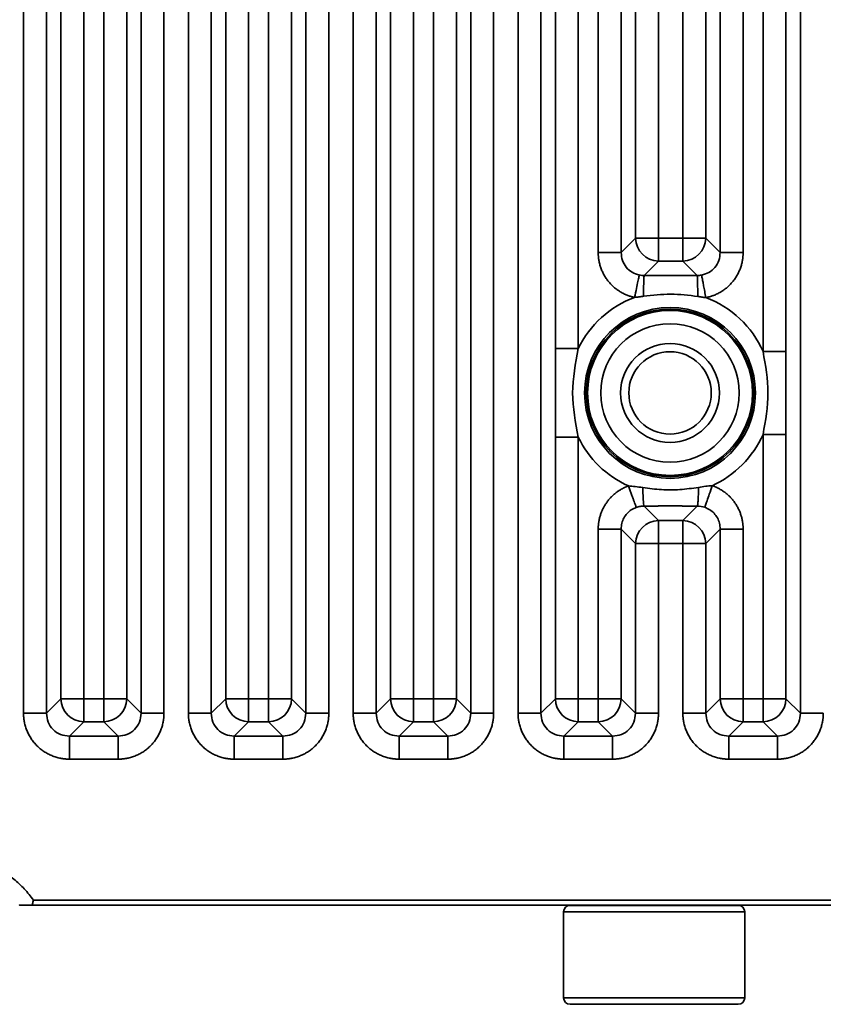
# Model space of a CAD drawing. Header units: millimetres. Extents: x 31 to 1647, y 187 to 975.
# Tile 122 of 151: x 1464 to 1488, y 385 to 415. Entities that reach past the tile are written whole.
import ezdxf

# ---------------------------------------------------------------- set-up
doc = ezdxf.new("R2010")
doc.units = ezdxf.units.MM
doc.layers.add('1', color=7, linetype='Continuous', true_color=0xffffff)

msp = doc.modelspace()

# ---------------------------------------------------------------- linework, layer by layer
at = {"layer": '1', "color": 18, "linetype": 'Continuous', "lineweight": 35}
for p, q in [((1463.7262, 394.1113), (1463.7262, 725.5372)), ((1464.4224, 725.5372), (1464.4224, 394.1113)), ((1467.2906, 394.1113), (1467.2906, 725.5372)), ((1467.9868, 725.5372), (1467.9868, 394.1113)), ((1468.7262, 394.1113), (1468.7262, 725.5372)), ((1469.4224, 725.5372), (1469.4224, 394.1113)), ((1472.2906, 394.1113), (1472.2906, 725.5372)), ((1472.9868, 725.5372), (1472.9868, 394.1113)), ((1473.7262, 394.1113), (1473.7262, 725.5372)), ((1474.4224, 725.5372), (1474.4224, 394.1113)), ((1477.2906, 394.1113), (1477.2906, 725.5372)), ((1477.9868, 725.5372), (1477.9868, 394.1113)), ((1478.7262, 394.1113), (1478.7262, 725.5372)), ((1479.4224, 725.5372), (1479.4224, 394.1113)), ((1487.2906, 394.1113), (1487.2906, 725.5372)), ((1464.8582, 394.5471), (1464.8582, 725.1014)), ((1465.5544, 725.1014), (1465.5544, 394.5471)), ((1466.1587, 394.5471), (1466.1587, 725.1014)), ((1466.8548, 725.1014), (1466.8548, 394.5471)), ((1469.8582, 394.5471), (1469.8582, 725.1014)), ((1470.5544, 725.1014), (1470.5544, 394.5471)), ((1471.1587, 394.5471), (1471.1587, 725.1014)), ((1471.8548, 725.1014), (1471.8548, 394.5471)), ((1474.8582, 394.5471), (1474.8582, 725.1014)), ((1475.5544, 725.1014), (1475.5544, 394.5471)), ((1476.1587, 394.5471), (1476.1587, 725.1014)), ((1476.8548, 725.1014), (1476.8548, 394.5471)), ((1486.1587, 405.0811), (1486.1587, 714.5673)), ((1486.8548, 714.5673), (1486.8548, 405.0811)), ((1479.8582, 405.1674), (1479.8582, 714.4811)), ((1480.5544, 714.4811), (1480.5544, 405.1674)), ((1481.1587, 408.0837), (1481.1587, 711.5648)), ((1481.8548, 711.5648), (1481.8548, 408.0837)), ((1484.8582, 408.0837), (1484.8582, 711.5648)), ((1485.5544, 711.5648), (1485.5544, 408.0837)), ((1482.2906, 408.5195), (1482.2906, 711.129)), ((1482.9868, 711.129), (1482.9868, 408.5195)), ((1483.7262, 408.5195), (1483.7262, 711.129)), ((1484.4224, 711.129), (1484.4224, 408.5195)), ((1481.8548, 408.0837), (1482.2906, 408.5195)), ((1482.2906, 408.5195), (1482.9868, 408.5195)), ((1482.9868, 408.5195), (1483.7262, 408.5195)), ((1482.9868, 407.8234), (1482.9868, 408.5195)), ((1483.7262, 407.8234), (1483.7262, 408.5195)), ((1483.7262, 408.5195), (1484.4224, 408.5195)), ((1484.4224, 408.5195), (1484.8582, 408.0837)), ((1482.9868, 407.8234), (1482.5504, 407.387)), ((1483.7262, 407.8234), (1482.9868, 407.8234)), ((1484.1625, 407.3871), (1483.7262, 407.8234)), ((1480.5544, 405.1674), (1479.8582, 405.1674)), ((1486.8548, 405.0811), (1486.1587, 405.0811)), ((1486.1587, 394.5471), (1486.1587, 402.5673)), ((1486.8548, 402.5673), (1486.1587, 402.5673)), ((1486.8548, 402.5673), (1486.8548, 394.5471)), ((1480.5544, 402.4811), (1479.8582, 402.4811)), ((1479.8582, 394.5471), (1479.8582, 402.4811)), ((1480.5544, 402.4811), (1480.5544, 394.5471)), ((1482.5484, 400.3935), (1482.9868, 399.9551)), ((1483.7262, 399.9551), (1484.1644, 400.3933)), ((1482.9868, 399.9551), (1482.9868, 399.259)), ((1482.9868, 399.9551), (1483.7262, 399.9551)), ((1483.7262, 399.9551), (1483.7262, 399.259)), ((1481.1587, 394.5471), (1481.1587, 399.6948)), ((1482.2906, 399.259), (1481.8548, 399.6948)), ((1481.8548, 399.6948), (1481.8548, 394.5471)), ((1484.8582, 399.6948), (1484.4224, 399.259)), ((1484.8582, 394.5471), (1484.8582, 399.6948)), ((1485.5544, 399.6948), (1485.5544, 394.5471)), ((1482.2906, 399.259), (1482.9868, 399.259)), ((1482.2906, 394.1113), (1482.2906, 399.259)), ((1483.7262, 399.259), (1482.9868, 399.259)), ((1482.9868, 399.259), (1482.9868, 394.1113)), ((1484.4224, 399.259), (1483.7262, 399.259)), ((1483.7262, 394.1113), (1483.7262, 399.259)), ((1484.4224, 399.259), (1484.4224, 394.1113)), ((1464.4224, 394.1113), (1464.8582, 394.5471)), ((1465.5544, 394.5471), (1464.8582, 394.5471)), ((1465.5544, 394.5471), (1466.1587, 394.5471)), ((1465.5544, 394.5471), (1465.5544, 393.8509)), ((1466.1587, 394.5471), (1466.1587, 393.8509)), ((1466.8548, 394.5471), (1466.1587, 394.5471)), ((1466.8548, 394.5471), (1467.2906, 394.1113)), ((1469.4224, 394.1113), (1469.8582, 394.5471)), ((1470.5544, 394.5471), (1469.8582, 394.5471)), ((1470.5544, 394.5471), (1470.5544, 393.8509)), ((1470.5544, 394.5471), (1471.1587, 394.5471)), ((1471.1587, 394.5471), (1471.1587, 393.8509)), ((1471.8548, 394.5471), (1471.1587, 394.5471)), ((1471.8548, 394.5471), (1472.2906, 394.1113)), ((1474.4224, 394.1113), (1474.8582, 394.5471)), ((1475.5544, 394.5471), (1474.8582, 394.5471)), ((1475.5544, 394.5471), (1475.5544, 393.8509)), ((1475.5544, 394.5471), (1476.1587, 394.5471)), ((1476.1587, 394.5471), (1476.1587, 393.8509)), ((1476.8548, 394.5471), (1476.1587, 394.5471)), ((1476.8548, 394.5471), (1477.2906, 394.1113)), ((1479.4224, 394.1113), (1479.8582, 394.5471)), ((1480.5544, 394.5471), (1479.8582, 394.5471)), ((1480.5544, 394.5471), (1480.5544, 393.8509)), ((1480.5544, 394.5471), (1481.1587, 394.5471)), ((1481.1587, 394.5471), (1481.1587, 393.8509)), ((1481.1587, 394.5471), (1481.8548, 394.5471)), ((1481.8548, 394.5471), (1482.2906, 394.1113)), ((1484.4224, 394.1113), (1484.8582, 394.5471)), ((1484.8582, 394.5471), (1485.5544, 394.5471)), ((1485.5544, 394.5471), (1486.1587, 394.5471)), ((1485.5544, 393.8509), (1485.5544, 394.5471)), ((1486.1587, 393.8509), (1486.1587, 394.5471)), ((1486.8548, 394.5471), (1486.1587, 394.5471)), ((1486.8548, 394.5471), (1487.2906, 394.1113)), ((1465.5544, 393.8509), (1465.1186, 393.4151)), ((1466.1587, 393.8509), (1465.5544, 393.8509)), ((1466.5945, 393.4151), (1466.1587, 393.8509)), ((1470.5544, 393.8509), (1470.1186, 393.4151)), ((1471.1587, 393.8509), (1470.5544, 393.8509)), ((1471.5945, 393.4151), (1471.1587, 393.8509)), ((1475.5544, 393.8509), (1475.1186, 393.4151)), ((1476.1587, 393.8509), (1475.5544, 393.8509)), ((1476.5945, 393.4151), (1476.1587, 393.8509)), ((1480.5544, 393.8509), (1480.1186, 393.4151)), ((1481.1587, 393.8509), (1480.5544, 393.8509)), ((1481.5945, 393.4151), (1481.1587, 393.8509)), ((1485.5544, 393.8509), (1485.1186, 393.4151)), ((1486.1587, 393.8509), (1485.5544, 393.8509)), ((1486.5945, 393.4151), (1486.1587, 393.8509)), ((1465.1186, 393.4151), (1466.5945, 393.4151)), ((1470.1186, 393.4151), (1471.5945, 393.4151)), ((1475.1186, 393.4151), (1476.5945, 393.4151)), ((1480.1186, 393.4151), (1481.5945, 393.4151)), ((1485.1186, 393.4151), (1486.5945, 393.4151)), ((1466.5945, 392.719), (1465.1186, 392.719)), ((1471.5945, 392.719), (1470.1186, 392.719)), ((1476.5945, 392.719), (1475.1186, 392.719)), ((1481.5945, 392.719), (1480.1186, 392.719)), ((1486.5945, 392.719), (1485.1186, 392.719)), ((1561.9827, 388.2942), (1463.9927, 388.2942)), ((1464.0273, 388.4386), (1561.9831, 388.4384)), ((1485.4065, 388.2842), (1480.3065, 388.2842)), ((1481.3565, 388.2942), (1481.3565, 388.2842)), ((1482.8565, 388.2842), (1482.8565, 388.2942)), ((1484.3565, 388.2842), (1484.3565, 388.2942)), ((1480.1065, 388.0842), (1480.1065, 385.4842)), ((1480.1065, 388.0842), (1485.6065, 388.0842)), ((1485.6065, 385.4842), (1485.6065, 388.0842)), ((1480.1065, 385.4842), (1485.6065, 385.4842)), ((1485.4065, 385.2842), (1480.3065, 385.2842))]:
    msp.add_line(p, q, dxfattribs=at)
for radius in [2.5913, 2.5399, 2.5, 2.1, 1.5, 1.25]:
    msp.add_circle((1483.3365, 403.8242), radius, dxfattribs=at)
for centre, radius, start, end in [((1483.3365, 403.8242), 3.0894, 110.32954, 154.2303), ((1483.3365, 403.8242), 3.0894, 24.00692, 69.39446), ((1483.3365, 403.8242), 3.0894, 294.44911, 335.99308), ((1483.3365, 403.8242), 3.0894, 205.7697, 245.90787), ((1480.3065, 388.0842), 0.2, 90, 180), ((1485.4065, 388.0842), 0.2, 0, 90), ((1480.3065, 385.4842), 0.2, 180, 270), ((1485.4065, 385.4842), 0.2, 270, 0)]:
    msp.add_arc(centre, radius, start, end, dxfattribs=at)
for centre, major_axis, start_param, end_param in [((1482.9868, 408.5195), (0.495, -0.495), 3.932454, 5.4923239), ((1483.7262, 408.5195), (0.495, 0.495), 3.932454, 5.4923239), ((1482.9868, 399.259), (-0.495, -0.495), 3.932454, 5.4923239), ((1483.7262, 399.259), (-0.495, 0.495), 3.932454, 5.4923239), ((1465.5544, 394.5471), (-0.495, 0.495), 0.7908614, 2.3507313), ((1466.1587, 394.5471), (-0.495, -0.495), 0.7908614, 2.3507313), ((1470.5544, 394.5471), (-0.495, 0.495), 0.7908614, 2.3507313), ((1471.1587, 394.5471), (-0.495, -0.495), 0.7908614, 2.3507313), ((1475.5544, 394.5471), (-0.495, 0.495), 0.7908614, 2.3507313), ((1476.1587, 394.5471), (-0.495, -0.495), 0.7908614, 2.3507313), ((1480.5544, 394.5471), (-0.495, 0.495), 0.7908614, 2.3507313), ((1481.1587, 394.5471), (-0.495, -0.495), 0.7908614, 2.3507313), ((1485.5544, 394.5471), (-0.495, 0.495), 0.7908614, 2.3507313), ((1486.1587, 394.5471), (-0.495, -0.495), 0.7908614, 2.3507313)]:
    msp.add_ellipse(centre, major_axis=major_axis, ratio=0.989133, start_param=start_param, end_param=end_param, dxfattribs=at)
for points, degree, knots in [([(1481.8543, 408.0837), (1481.8499, 408.0838), (1481.8416, 408.0839), (1481.8174, 408.084), (1481.8016, 408.084), (1481.7628, 408.0841), (1481.7399, 408.0841), (1481.6879, 408.0841), (1481.6588, 408.0841), (1481.5953, 408.084), (1481.5609, 408.084), (1481.488, 408.0839), (1481.4494, 408.0839), (1481.3696, 408.0838), (1481.3283, 408.0838), (1481.2442, 408.0838), (1481.2014, 408.0837), (1481.1587, 408.0837)], 3, [0, 0, 0, 0, 0.125, 0.125, 0.25, 0.25, 0.375, 0.375, 0.5, 0.5, 0.625, 0.625, 0.75, 0.75, 0.875, 0.875, 1, 1, 1, 1]), ([(1481.8548, 408.0837), (1481.8621, 408.0024), (1481.8764, 407.8415), (1482.0003, 407.6303), (1482.1802, 407.4695), (1482.3307, 407.4238), (1482.4057, 407.4011)], 3, [0, 0, 0, 0, 0.2563604, 0.5070731, 0.7542266, 1, 1, 1, 1]), ([(1484.2942, 407.3986), (1484.3708, 407.4203), (1484.5244, 407.4639), (1484.7089, 407.6251), (1484.8361, 407.8384), (1484.8508, 408.0014), (1484.8582, 408.0837)], 3, [0, 0, 0, 0, 0.2462323, 0.4935027, 0.7440432, 1, 1, 1, 1]), ([(1485.5544, 408.0837), (1485.5116, 408.0837), (1485.4688, 408.0838), (1485.3848, 408.0838), (1485.3434, 408.0838), (1485.2636, 408.0839), (1485.2251, 408.0839), (1485.1522, 408.084), (1485.1178, 408.084), (1485.0542, 408.0841), (1485.0251, 408.0841), (1484.9731, 408.0841), (1484.9502, 408.0841), (1484.9115, 408.084), (1484.8956, 408.084), (1484.8715, 408.0839), (1484.8632, 408.0838), (1484.8588, 408.0837)], 3, [0, 0, 0, 0, 0.125, 0.125, 0.25, 0.25, 0.375, 0.375, 0.5, 0.5, 0.625, 0.625, 0.75, 0.75, 0.875, 0.875, 1, 1, 1, 1]), ([(1482.4054, 407.3985), (1482.4021, 407.3835), (1482.395, 407.3518), (1482.3645, 407.2113), (1482.3201, 406.9958), (1482.2827, 406.8153), (1482.2632, 406.7212)], 3, [0, 0, 0, 0, 0.2151768, 0.4534791, 0.7150565, 1, 1, 1, 1]), ([(1482.5323, 406.7565), (1482.5333, 406.8482), (1482.5352, 407.0229), (1482.5408, 407.2214), (1482.5453, 407.3456), (1482.5486, 407.3722), (1482.5502, 407.3847)], 3, [0, 0, 0, 0, 0.29134, 0.5551006, 0.7912979, 1, 1, 1, 1]), ([(1482.5504, 407.387), (1482.9157, 407.3859), (1483.0877, 407.3856), (1483.2342, 407.3853), (1483.3565, 407.3853), (1483.5799, 407.3854), (1484.1625, 407.3871)], 2, [0, 0, 0, 0.3333333, 0.3333333, 0.5, 0.5, 1, 1, 1]), ([(1484.1797, 406.751), (1484.179, 406.7913), (1484.1783, 406.8314), (1484.1769, 406.9097), (1484.1762, 406.948), (1484.1747, 407.0215), (1484.174, 407.0568), (1484.1726, 407.1233), (1484.1719, 407.1546), (1484.1705, 407.2121), (1484.1697, 407.2384), (1484.1683, 407.2851), (1484.1676, 407.3056), (1484.1661, 407.3402), (1484.1654, 407.3543), (1484.164, 407.3757), (1484.1632, 407.383), (1484.1625, 407.3868)], 3, [0, 0, 0, 0, 0.125, 0.125, 0.25, 0.25, 0.375, 0.375, 0.5, 0.5, 0.625, 0.625, 0.75, 0.75, 0.875, 0.875, 1, 1, 1, 1]), ([(1484.4238, 406.716), (1484.4117, 406.7799), (1484.3883, 406.9042), (1484.3572, 407.0717), (1484.3317, 407.2069), (1484.3126, 407.3055), (1484.2995, 407.3708), (1484.296, 407.3881), (1484.2944, 407.3965)], 3, [0, 0, 0, 0, 0.1927588, 0.3750405, 0.5468693, 0.7082766, 0.8593029, 1, 1, 1, 1]), ([(1482.5323, 406.7566), (1482.4864, 406.7496), (1482.397, 406.7359), (1482.307, 406.726), (1482.2632, 406.7212)], 3, [0, 0, 0, 0, 0.5130515, 1, 1, 1, 1]), ([(1484.1797, 406.7504), (1483.9054, 406.7842), (1483.3565, 406.8519), (1482.8072, 406.7884), (1482.5323, 406.7566)], 3, [0, 0, 0, 0, 0.4997383, 1, 1, 1, 1]), ([(1484.4238, 406.716), (1484.3839, 406.7208), (1484.3023, 406.7307), (1484.2212, 406.7437), (1484.1797, 406.7504)], 3, [0, 0, 0, 0, 0.4881515, 1, 1, 1, 1]), ([(1479.8582, 402.4811), (1479.8582, 402.8813), (1479.8618, 403.2809), (1479.8631, 404.1767), (1479.8582, 404.6718), (1479.8582, 405.1674)], 3, [0, 0, 0, 0, 0.4466024, 0.4466024, 1, 1, 1, 1]), ([(1486.8548, 405.0811), (1486.8548, 404.6621), (1486.8516, 404.2433), (1486.8516, 403.4051), (1486.8548, 402.9864), (1486.8548, 402.5673)], 3, [0, 0, 0, 0, 0.5, 0.5, 1, 1, 1, 1]), ([(1484.2036, 400.9599), (1484.2753, 400.9722), (1484.4117, 400.9955), (1484.5497, 401.0066), (1484.6152, 401.0119)], 3, [0, 0, 0, 0, 0.5253636, 1, 1, 1, 1]), ([(1484.3918, 400.3615), (1484.3974, 400.3774), (1484.409, 400.4104), (1484.4589, 400.5508), (1484.5286, 400.7568), (1484.5856, 400.925), (1484.6151, 401.0119)], 3, [0, 0, 0, 0, 0.2253752, 0.4664292, 0.7243077, 1, 1, 1, 1]), ([(1482.0754, 401.004), (1482.1442, 400.9992), (1482.2896, 400.9892), (1482.4333, 400.9656), (1482.509, 400.9532)], 3, [0, 0, 0, 0, 0.4734008, 1, 1, 1, 1]), ([(1482.312, 400.3526), (1482.3102, 400.3578), (1482.3071, 400.3665), (1482.2984, 400.3908), (1482.2928, 400.4062), (1482.2793, 400.4435), (1482.2714, 400.4652), (1482.2536, 400.5142), (1482.2437, 400.5415), (1482.2221, 400.6008), (1482.2105, 400.6328), (1482.1859, 400.7003), (1482.1729, 400.7359), (1482.1461, 400.8097), (1482.1322, 400.8478), (1482.1041, 400.9253), (1482.0898, 400.9647), (1482.0755, 401.004)], 3, [0, 0, 0, 0, 0.125, 0.125, 0.25, 0.25, 0.375, 0.375, 0.5, 0.5, 0.625, 0.625, 0.75, 0.75, 0.875, 0.875, 1, 1, 1, 1]), ([(1482.509, 400.9532), (1482.6974, 400.9284), (1483.0719, 400.879), (1483.6417, 400.8815), (1484.0156, 400.9337), (1484.2036, 400.9599)], 3, [0, 0, 0, 0, 0.334704, 0.6655935, 1, 1, 1, 1]), ([(1482.5472, 400.4001), (1482.5432, 400.4159), (1482.5341, 400.4516), (1482.5193, 400.6383), (1482.5127, 400.8425), (1482.5091, 400.9539)], 3, [0, 0, 0, 0, 0.2663122, 0.5998706, 1, 1, 1, 1]), ([(1482.3111, 400.3515), (1482.2603, 400.3295), (1482.1582, 400.2853), (1482.0298, 400.1736), (1481.9307, 400.0341), (1481.8656, 399.8705), (1481.8585, 399.7538), (1481.8548, 399.6948)], 3, [0, 0, 0, 0, 0.1939374, 0.3900011, 0.5891178, 0.7921725, 1, 1, 1, 1]), ([(1482.5484, 400.3935), (1482.5081, 400.3934), (1482.4679, 400.3898), (1482.3886, 400.3757), (1482.3496, 400.3653), (1482.3117, 400.3517)], 3, [0, 0, 0, 0, 0.5, 0.5, 1, 1, 1, 1]), ([(1484.1644, 400.3933), (1483.8968, 400.3949), (1483.7606, 400.3956), (1483.5372, 400.3966), (1483.1755, 400.3967), (1482.9522, 400.3957), (1482.8007, 400.3951), (1482.5484, 400.3935)], 2, [0, 0, 0, 0.25, 0.25, 0.5, 0.75, 0.75, 1, 1, 1]), ([(1484.8582, 399.6948), (1484.8545, 399.7545), (1484.8471, 399.8728), (1484.7802, 400.0383), (1484.6786, 400.1789), (1484.5469, 400.2907), (1484.4426, 400.3339), (1484.3906, 400.3554)], 3, [0, 0, 0, 0, 0.2075966, 0.4105111, 0.6096031, 0.8057825, 1, 1, 1, 1]), ([(1481.1587, 399.6948), (1481.2014, 399.6947), (1481.2442, 399.6947), (1481.3283, 399.6947), (1481.3696, 399.6946), (1481.4495, 399.6946), (1481.488, 399.6946), (1481.5609, 399.6945), (1481.5953, 399.6945), (1481.6589, 399.6945), (1481.688, 399.6945), (1481.74, 399.6945), (1481.7629, 399.6945), (1481.8017, 399.6945), (1481.8176, 399.6946), (1481.8418, 399.6946), (1481.8501, 399.6947), (1481.8545, 399.6948)], 3, [0, 0, 0, 0, 0.125, 0.125, 0.25, 0.25, 0.375, 0.375, 0.5, 0.5, 0.625, 0.625, 0.75, 0.75, 0.875, 0.875, 1, 1, 1, 1]), ([(1484.8585, 399.6948), (1484.863, 399.6947), (1484.8713, 399.6946), (1484.8955, 399.6945), (1484.9113, 399.6945), (1484.9501, 399.6945), (1484.973, 399.6945), (1485.025, 399.6945), (1485.0542, 399.6945), (1485.1177, 399.6945), (1485.1521, 399.6945), (1485.225, 399.6946), (1485.2636, 399.6946), (1485.3434, 399.6946), (1485.3847, 399.6947), (1485.4688, 399.6947), (1485.5116, 399.6947), (1485.5544, 399.6948)], 3, [0, 0, 0, 0, 0.125, 0.125, 0.25, 0.25, 0.375, 0.375, 0.5, 0.5, 0.625, 0.625, 0.75, 0.75, 0.875, 0.875, 1, 1, 1, 1]), ([(1463.7262, 394.1113), (1463.769, 394.1113), (1463.8117, 394.1113), (1463.8958, 394.1113), (1463.9372, 394.1113), (1464.017, 394.1113), (1464.0555, 394.1113), (1464.1284, 394.1113), (1464.1628, 394.1113), (1464.2264, 394.1113), (1464.2555, 394.1113), (1464.3076, 394.1113), (1464.3305, 394.1113), (1464.3693, 394.1113), (1464.3853, 394.1113), (1464.4095, 394.1113), (1464.4179, 394.1113), (1464.4224, 394.1113)], 3, [0, 0, 0, 0, 0.125, 0.125, 0.25, 0.25, 0.375, 0.375, 0.5, 0.5, 0.625, 0.625, 0.75, 0.75, 0.875, 0.875, 1, 1, 1, 1]), ([(1464.4224, 394.1113), (1464.4318, 394.0193), (1464.4507, 393.8362), (1464.611, 393.6039), (1464.8433, 393.4434), (1465.0265, 393.4246), (1465.1186, 393.4151)], 3, [0, 0, 0, 0, 0.251262, 0.4998651, 0.7485362, 1, 1, 1, 1]), ([(1466.5945, 393.4151), (1466.6866, 393.4246), (1466.8697, 393.4434), (1467.102, 393.6039), (1467.2624, 393.8362), (1467.2812, 394.0193), (1467.2906, 394.1113)], 3, [0, 0, 0, 0, 0.2514638, 0.5001349, 0.748738, 1, 1, 1, 1]), ([(1467.2906, 394.1113), (1467.2951, 394.1113), (1467.3035, 394.1113), (1467.3278, 394.1113), (1467.3437, 394.1113), (1467.3825, 394.1113), (1467.4054, 394.1113), (1467.4575, 394.1113), (1467.4866, 394.1113), (1467.5502, 394.1113), (1467.5846, 394.1113), (1467.6575, 394.1113), (1467.696, 394.1113), (1467.7759, 394.1113), (1467.8172, 394.1113), (1467.9013, 394.1113), (1467.944, 394.1113), (1467.9868, 394.1113)], 3, [0, 0, 0, 0, 0.125, 0.125, 0.25, 0.25, 0.375, 0.375, 0.5, 0.5, 0.625, 0.625, 0.75, 0.75, 0.875, 0.875, 1, 1, 1, 1]), ([(1468.7262, 394.1113), (1468.769, 394.1113), (1468.8117, 394.1113), (1468.8958, 394.1113), (1468.9372, 394.1113), (1469.017, 394.1113), (1469.0555, 394.1113), (1469.1284, 394.1113), (1469.1628, 394.1113), (1469.2264, 394.1113), (1469.2555, 394.1113), (1469.3076, 394.1113), (1469.3305, 394.1113), (1469.3693, 394.1113), (1469.3853, 394.1113), (1469.4095, 394.1113), (1469.4179, 394.1113), (1469.4224, 394.1113)], 3, [0, 0, 0, 0, 0.125, 0.125, 0.25, 0.25, 0.375, 0.375, 0.5, 0.5, 0.625, 0.625, 0.75, 0.75, 0.875, 0.875, 1, 1, 1, 1]), ([(1469.4224, 394.1113), (1469.4318, 394.0193), (1469.4507, 393.8362), (1469.611, 393.6039), (1469.8433, 393.4434), (1470.0265, 393.4246), (1470.1186, 393.4151)], 3, [0, 0, 0, 0, 0.251262, 0.4998651, 0.7485362, 1, 1, 1, 1]), ([(1471.5945, 393.4151), (1471.6866, 393.4246), (1471.8697, 393.4434), (1472.102, 393.6039), (1472.2624, 393.8362), (1472.2812, 394.0193), (1472.2906, 394.1113)], 3, [0, 0, 0, 0, 0.2514638, 0.5001349, 0.748738, 1, 1, 1, 1]), ([(1472.2906, 394.1113), (1472.2951, 394.1113), (1472.3035, 394.1113), (1472.3278, 394.1113), (1472.3437, 394.1113), (1472.3825, 394.1113), (1472.4054, 394.1113), (1472.4575, 394.1113), (1472.4866, 394.1113), (1472.5502, 394.1113), (1472.5846, 394.1113), (1472.6575, 394.1113), (1472.696, 394.1113), (1472.7759, 394.1113), (1472.8172, 394.1113), (1472.9013, 394.1113), (1472.944, 394.1113), (1472.9868, 394.1113)], 3, [0, 0, 0, 0, 0.125, 0.125, 0.25, 0.25, 0.375, 0.375, 0.5, 0.5, 0.625, 0.625, 0.75, 0.75, 0.875, 0.875, 1, 1, 1, 1]), ([(1473.7262, 394.1113), (1473.769, 394.1113), (1473.8117, 394.1113), (1473.8958, 394.1113), (1473.9372, 394.1113), (1474.017, 394.1113), (1474.0555, 394.1113), (1474.1284, 394.1113), (1474.1628, 394.1113), (1474.2264, 394.1113), (1474.2555, 394.1113), (1474.3076, 394.1113), (1474.3305, 394.1113), (1474.3693, 394.1113), (1474.3853, 394.1113), (1474.4095, 394.1113), (1474.4179, 394.1113), (1474.4224, 394.1113)], 3, [0, 0, 0, 0, 0.125, 0.125, 0.25, 0.25, 0.375, 0.375, 0.5, 0.5, 0.625, 0.625, 0.75, 0.75, 0.875, 0.875, 1, 1, 1, 1]), ([(1474.4224, 394.1113), (1474.4318, 394.0193), (1474.4507, 393.8362), (1474.611, 393.6039), (1474.8433, 393.4434), (1475.0265, 393.4246), (1475.1186, 393.4151)], 3, [0, 0, 0, 0, 0.251262, 0.4998651, 0.7485362, 1, 1, 1, 1]), ([(1476.5945, 393.4151), (1476.6866, 393.4246), (1476.8697, 393.4434), (1477.102, 393.6039), (1477.2624, 393.8362), (1477.2812, 394.0193), (1477.2906, 394.1113)], 3, [0, 0, 0, 0, 0.2514638, 0.5001349, 0.748738, 1, 1, 1, 1]), ([(1477.2906, 394.1113), (1477.2951, 394.1113), (1477.3035, 394.1113), (1477.3278, 394.1113), (1477.3437, 394.1113), (1477.3825, 394.1113), (1477.4054, 394.1113), (1477.4575, 394.1113), (1477.4866, 394.1113), (1477.5502, 394.1113), (1477.5846, 394.1113), (1477.6575, 394.1113), (1477.696, 394.1113), (1477.7759, 394.1113), (1477.8172, 394.1113), (1477.9013, 394.1113), (1477.944, 394.1113), (1477.9868, 394.1113)], 3, [0, 0, 0, 0, 0.125, 0.125, 0.25, 0.25, 0.375, 0.375, 0.5, 0.5, 0.625, 0.625, 0.75, 0.75, 0.875, 0.875, 1, 1, 1, 1]), ([(1478.7262, 394.1113), (1478.769, 394.1113), (1478.8117, 394.1113), (1478.8958, 394.1113), (1478.9372, 394.1113), (1479.017, 394.1113), (1479.0555, 394.1113), (1479.1284, 394.1113), (1479.1628, 394.1113), (1479.2264, 394.1113), (1479.2555, 394.1113), (1479.3076, 394.1113), (1479.3305, 394.1113), (1479.3693, 394.1113), (1479.3853, 394.1113), (1479.4095, 394.1113), (1479.4179, 394.1113), (1479.4224, 394.1113)], 3, [0, 0, 0, 0, 0.125, 0.125, 0.25, 0.25, 0.375, 0.375, 0.5, 0.5, 0.625, 0.625, 0.75, 0.75, 0.875, 0.875, 1, 1, 1, 1]), ([(1479.4224, 394.1113), (1479.4318, 394.0193), (1479.4507, 393.8362), (1479.611, 393.6039), (1479.8433, 393.4434), (1480.0265, 393.4246), (1480.1186, 393.4151)], 3, [0, 0, 0, 0, 0.251262, 0.4998651, 0.7485362, 1, 1, 1, 1]), ([(1481.5945, 393.4151), (1481.6866, 393.4246), (1481.8697, 393.4434), (1482.102, 393.6039), (1482.2624, 393.8362), (1482.2812, 394.0193), (1482.2906, 394.1113)], 3, [0, 0, 0, 0, 0.2514638, 0.5001349, 0.748738, 1, 1, 1, 1]), ([(1482.2906, 394.1113), (1482.2951, 394.1113), (1482.3035, 394.1113), (1482.3278, 394.1113), (1482.3437, 394.1113), (1482.3825, 394.1113), (1482.4054, 394.1113), (1482.4575, 394.1113), (1482.4866, 394.1113), (1482.5502, 394.1113), (1482.5846, 394.1113), (1482.6575, 394.1113), (1482.696, 394.1113), (1482.7759, 394.1113), (1482.8172, 394.1113), (1482.9013, 394.1113), (1482.944, 394.1113), (1482.9868, 394.1113)], 3, [0, 0, 0, 0, 0.125, 0.125, 0.25, 0.25, 0.375, 0.375, 0.5, 0.5, 0.625, 0.625, 0.75, 0.75, 0.875, 0.875, 1, 1, 1, 1]), ([(1484.4212, 394.1113), (1484.4169, 394.1114), (1484.4087, 394.1115), (1484.3846, 394.1117), (1484.3688, 394.1118), (1484.3301, 394.1118), (1484.3073, 394.1118), (1484.2553, 394.1118), (1484.2262, 394.1118), (1484.1627, 394.1117), (1484.1283, 394.1116), (1484.0554, 394.1115), (1484.0169, 394.1115), (1483.9371, 394.1114), (1483.8958, 394.1114), (1483.8117, 394.1113), (1483.769, 394.1113), (1483.7262, 394.1113)], 3, [0, 0, 0, 0, 0.125, 0.125, 0.25, 0.25, 0.375, 0.375, 0.5, 0.5, 0.625, 0.625, 0.75, 0.75, 0.875, 0.875, 1, 1, 1, 1]), ([(1484.4224, 394.1113), (1484.4318, 394.0193), (1484.4507, 393.8362), (1484.611, 393.6039), (1484.8433, 393.4434), (1485.0265, 393.4246), (1485.1186, 393.4151)], 3, [0, 0, 0, 0, 0.251262, 0.4998651, 0.7485362, 1, 1, 1, 1]), ([(1486.5945, 393.4151), (1486.6866, 393.4246), (1486.8697, 393.4434), (1487.102, 393.6039), (1487.2624, 393.8362), (1487.2812, 394.0193), (1487.2906, 394.1113)], 3, [0, 0, 0, 0, 0.2514638, 0.5001349, 0.748738, 1, 1, 1, 1]), ([(1487.2906, 394.1113), (1487.2951, 394.1113), (1487.3035, 394.1113), (1487.3278, 394.1113), (1487.3437, 394.1113), (1487.3825, 394.1113), (1487.4054, 394.1113), (1487.4575, 394.1113), (1487.4866, 394.1113), (1487.5502, 394.1113), (1487.5846, 394.1113), (1487.6575, 394.1113), (1487.696, 394.1113), (1487.7759, 394.1113), (1487.8172, 394.1113), (1487.9013, 394.1113), (1487.944, 394.1113), (1487.9868, 394.1113)], 3, [0, 0, 0, 0, 0.125, 0.125, 0.25, 0.25, 0.375, 0.375, 0.5, 0.5, 0.625, 0.625, 0.75, 0.75, 0.875, 0.875, 1, 1, 1, 1]), ([(1465.1186, 393.4151), (1465.1186, 393.4107), (1465.1186, 393.4023), (1465.1186, 393.378), (1465.1186, 393.3621), (1465.1186, 393.3232), (1465.1186, 393.3003), (1465.1186, 393.2483), (1465.1186, 393.2191), (1465.1186, 393.1556), (1465.1186, 393.1212), (1465.1186, 393.0482), (1465.1186, 393.0097), (1465.1186, 392.9299), (1465.1186, 392.8886), (1465.1186, 392.8045), (1465.1186, 392.7617), (1465.1186, 392.719)], 3, [0, 0, 0, 0, 0.125, 0.125, 0.25, 0.25, 0.375, 0.375, 0.5, 0.5, 0.625, 0.625, 0.75, 0.75, 0.875, 0.875, 1, 1, 1, 1]), ([(1466.5945, 393.414), (1466.5943, 393.4096), (1466.5942, 393.4014), (1466.594, 393.3773), (1466.594, 393.3615), (1466.5939, 393.3228), (1466.5939, 393.3), (1466.594, 393.248), (1466.594, 393.2189), (1466.5941, 393.1554), (1466.5941, 393.121), (1466.5942, 393.0481), (1466.5942, 393.0096), (1466.5943, 392.9298), (1466.5944, 392.8885), (1466.5944, 392.8044), (1466.5945, 392.7617), (1466.5945, 392.719)], 3, [0, 0, 0, 0, 0.125, 0.125, 0.25, 0.25, 0.375, 0.375, 0.5, 0.5, 0.625, 0.625, 0.75, 0.75, 0.875, 0.875, 1, 1, 1, 1]), ([(1470.1186, 393.4151), (1470.1186, 393.4107), (1470.1186, 393.4023), (1470.1186, 393.378), (1470.1186, 393.3621), (1470.1186, 393.3232), (1470.1186, 393.3003), (1470.1186, 393.2483), (1470.1186, 393.2191), (1470.1186, 393.1556), (1470.1186, 393.1212), (1470.1186, 393.0482), (1470.1186, 393.0097), (1470.1186, 392.9299), (1470.1186, 392.8886), (1470.1186, 392.8045), (1470.1186, 392.7617), (1470.1186, 392.719)], 3, [0, 0, 0, 0, 0.125, 0.125, 0.25, 0.25, 0.375, 0.375, 0.5, 0.5, 0.625, 0.625, 0.75, 0.75, 0.875, 0.875, 1, 1, 1, 1]), ([(1471.5945, 393.414), (1471.5943, 393.4096), (1471.5942, 393.4014), (1471.594, 393.3773), (1471.594, 393.3615), (1471.5939, 393.3228), (1471.5939, 393.3), (1471.594, 393.248), (1471.594, 393.2189), (1471.5941, 393.1554), (1471.5941, 393.121), (1471.5942, 393.0481), (1471.5942, 393.0096), (1471.5943, 392.9298), (1471.5944, 392.8885), (1471.5944, 392.8044), (1471.5945, 392.7617), (1471.5945, 392.719)], 3, [0, 0, 0, 0, 0.125, 0.125, 0.25, 0.25, 0.375, 0.375, 0.5, 0.5, 0.625, 0.625, 0.75, 0.75, 0.875, 0.875, 1, 1, 1, 1]), ([(1475.1186, 393.4151), (1475.1186, 393.4107), (1475.1186, 393.4023), (1475.1186, 393.378), (1475.1186, 393.3621), (1475.1186, 393.3232), (1475.1186, 393.3003), (1475.1186, 393.2483), (1475.1186, 393.2191), (1475.1186, 393.1556), (1475.1186, 393.1212), (1475.1186, 393.0482), (1475.1186, 393.0097), (1475.1186, 392.9299), (1475.1186, 392.8886), (1475.1186, 392.8045), (1475.1186, 392.7617), (1475.1186, 392.719)], 3, [0, 0, 0, 0, 0.125, 0.125, 0.25, 0.25, 0.375, 0.375, 0.5, 0.5, 0.625, 0.625, 0.75, 0.75, 0.875, 0.875, 1, 1, 1, 1]), ([(1476.5945, 393.414), (1476.5943, 393.4096), (1476.5942, 393.4014), (1476.594, 393.3773), (1476.594, 393.3615), (1476.5939, 393.3228), (1476.5939, 393.3), (1476.594, 393.248), (1476.594, 393.2189), (1476.5941, 393.1554), (1476.5941, 393.121), (1476.5942, 393.0481), (1476.5942, 393.0096), (1476.5943, 392.9298), (1476.5944, 392.8885), (1476.5944, 392.8044), (1476.5945, 392.7617), (1476.5945, 392.719)], 3, [0, 0, 0, 0, 0.125, 0.125, 0.25, 0.25, 0.375, 0.375, 0.5, 0.5, 0.625, 0.625, 0.75, 0.75, 0.875, 0.875, 1, 1, 1, 1]), ([(1480.1186, 393.4151), (1480.1186, 393.4107), (1480.1186, 393.4023), (1480.1186, 393.378), (1480.1186, 393.3621), (1480.1186, 393.3232), (1480.1186, 393.3003), (1480.1186, 393.2483), (1480.1186, 393.2191), (1480.1186, 393.1556), (1480.1186, 393.1212), (1480.1186, 393.0482), (1480.1186, 393.0097), (1480.1186, 392.9299), (1480.1186, 392.8886), (1480.1186, 392.8045), (1480.1186, 392.7617), (1480.1186, 392.719)], 3, [0, 0, 0, 0, 0.125, 0.125, 0.25, 0.25, 0.375, 0.375, 0.5, 0.5, 0.625, 0.625, 0.75, 0.75, 0.875, 0.875, 1, 1, 1, 1]), ([(1481.5945, 393.414), (1481.5943, 393.4096), (1481.5942, 393.4014), (1481.594, 393.3773), (1481.594, 393.3615), (1481.5939, 393.3228), (1481.5939, 393.3), (1481.594, 393.248), (1481.594, 393.2189), (1481.5941, 393.1554), (1481.5941, 393.121), (1481.5942, 393.0481), (1481.5942, 393.0096), (1481.5943, 392.9298), (1481.5944, 392.8885), (1481.5944, 392.8044), (1481.5945, 392.7617), (1481.5945, 392.719)], 3, [0, 0, 0, 0, 0.125, 0.125, 0.25, 0.25, 0.375, 0.375, 0.5, 0.5, 0.625, 0.625, 0.75, 0.75, 0.875, 0.875, 1, 1, 1, 1]), ([(1485.1186, 393.4151), (1485.1186, 393.4107), (1485.1186, 393.4023), (1485.1186, 393.378), (1485.1186, 393.3621), (1485.1186, 393.3232), (1485.1186, 393.3003), (1485.1186, 393.2483), (1485.1186, 393.2191), (1485.1186, 393.1556), (1485.1186, 393.1212), (1485.1186, 393.0482), (1485.1186, 393.0097), (1485.1186, 392.9299), (1485.1186, 392.8886), (1485.1186, 392.8045), (1485.1186, 392.7617), (1485.1186, 392.719)], 3, [0, 0, 0, 0, 0.125, 0.125, 0.25, 0.25, 0.375, 0.375, 0.5, 0.5, 0.625, 0.625, 0.75, 0.75, 0.875, 0.875, 1, 1, 1, 1]), ([(1486.5945, 393.414), (1486.5943, 393.4096), (1486.5942, 393.4014), (1486.594, 393.3773), (1486.594, 393.3615), (1486.5939, 393.3228), (1486.5939, 393.3), (1486.594, 393.248), (1486.594, 393.2189), (1486.5941, 393.1554), (1486.5941, 393.121), (1486.5942, 393.0481), (1486.5942, 393.0096), (1486.5943, 392.9298), (1486.5944, 392.8885), (1486.5944, 392.8044), (1486.5945, 392.7617), (1486.5945, 392.719)], 3, [0, 0, 0, 0, 0.125, 0.125, 0.25, 0.25, 0.375, 0.375, 0.5, 0.5, 0.625, 0.625, 0.75, 0.75, 0.875, 0.875, 1, 1, 1, 1]), ([(1463.9927, 388.2942), (1463.9102, 388.2942), (1463.8362, 388.2942), (1463.7693, 388.2942), (1463.7161, 388.2942), (1463.667, 388.2942), (1463.6088, 388.2942), (1463.6024, 388.2942)], 2, [0, 0, 0, 0.25, 0.25, 0.5, 0.5, 0.75, 1, 1, 1]), ([(1463.9927, 388.2942), (1463.9951, 388.3074), (1464.0011, 388.3376), (1464.0123, 388.3857), (1464.0219, 388.4209), (1464.0273, 388.4386)], 3, [0, 0, 0, 0, 0.2849173, 0.6424586, 1, 1, 1, 1])]:
    msp.add_open_spline(points, degree=degree, knots=knots, dxfattribs=at)
for points, degree in [([(1482.2632, 406.7212), (1482.0286, 406.7704), (1481.6201, 407.0192), (1481.3186, 407.3908), (1481.1587, 407.8429), (1481.1587, 408.0837)], 2), ([(1485.5544, 408.0837), (1485.5544, 407.8401), (1485.3905, 407.3827), (1485.0814, 407.0085), (1484.6632, 406.7614), (1484.4238, 406.716)], 2), ([(1482.4057, 407.4011), (1482.4533, 407.3915), (1482.5018, 407.3867), (1482.5504, 407.387)], 3), ([(1484.1625, 407.3871), (1484.2067, 407.3868), (1484.2508, 407.3907), (1484.2942, 407.3986)], 3), ([(1480.5544, 405.1674), (1480.4688, 404.7197), (1480.2977, 403.8242), (1480.4688, 402.9288), (1480.5544, 402.4811)], 3), ([(1486.1587, 402.5673), (1486.2328, 402.9863), (1486.3811, 403.8242), (1486.2328, 404.6622), (1486.1587, 405.0811)], 3), ([(1484.6152, 401.0119), (1484.8209, 400.9415), (1485.1693, 400.6822), (1485.4217, 400.3285), (1485.5544, 399.9134), (1485.5544, 399.6948)], 2), ([(1481.1587, 399.6948), (1481.1587, 399.9098), (1481.2872, 400.3192), (1481.5329, 400.6704), (1481.8733, 400.931), (1482.0754, 401.004)], 2), ([(1484.3906, 400.3554), (1484.3179, 400.3801), (1484.2412, 400.393), (1484.1644, 400.3933)], 3), ([(1465.1186, 392.719), (1464.8409, 392.719), (1464.3291, 392.93), (1463.9379, 393.3209), (1463.7262, 393.833), (1463.7262, 394.1113)], 2), ([(1467.9868, 394.1113), (1467.9868, 393.8336), (1467.7757, 393.3218), (1467.3849, 392.9307), (1466.8728, 392.719), (1466.5945, 392.719)], 2), ([(1470.1186, 392.719), (1469.8409, 392.719), (1469.3291, 392.93), (1468.9379, 393.3209), (1468.7262, 393.833), (1468.7262, 394.1113)], 2), ([(1472.9868, 394.1113), (1472.9868, 393.8336), (1472.7757, 393.3218), (1472.3849, 392.9307), (1471.8728, 392.719), (1471.5945, 392.719)], 2), ([(1475.1186, 392.719), (1474.8409, 392.719), (1474.3291, 392.93), (1473.9379, 393.3209), (1473.7262, 393.833), (1473.7262, 394.1113)], 2), ([(1477.9868, 394.1113), (1477.9868, 393.8336), (1477.7757, 393.3218), (1477.3849, 392.9307), (1476.8728, 392.719), (1476.5945, 392.719)], 2), ([(1480.1186, 392.719), (1479.8409, 392.719), (1479.3291, 392.93), (1478.9379, 393.3209), (1478.7262, 393.833), (1478.7262, 394.1113)], 2), ([(1482.9868, 394.1113), (1482.9868, 393.8336), (1482.7757, 393.3218), (1482.3849, 392.9307), (1481.8728, 392.719), (1481.5945, 392.719)], 2), ([(1485.1186, 392.719), (1484.8409, 392.719), (1484.3291, 392.93), (1483.9379, 393.3209), (1483.7262, 393.833), (1483.7262, 394.1113)], 2), ([(1487.9868, 394.1113), (1487.9868, 393.8336), (1487.7757, 393.3218), (1487.3849, 392.9307), (1486.8728, 392.719), (1486.5945, 392.719)], 2), ([(1464.0273, 388.4386), (1463.9399, 388.561), (1463.7549, 388.7895), (1463.4393, 389.0876), (1463.2168, 389.2489), (1463.1015, 389.3208)], 3), ([(1483.0449, 388.2942), (1482.9824, 388.2909), (1482.9195, 388.2876), (1482.8565, 388.2842)], 3)]:
    msp.add_open_spline(points, degree=degree, dxfattribs=at)
msp.add_rational_spline([(1484.1644, 400.3933), (1484.1949, 400.4477), (1484.2036, 400.9599)], [1, 0.802068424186, 1], degree=2, dxfattribs=at)

doc.saveas('drawing.dxf')
